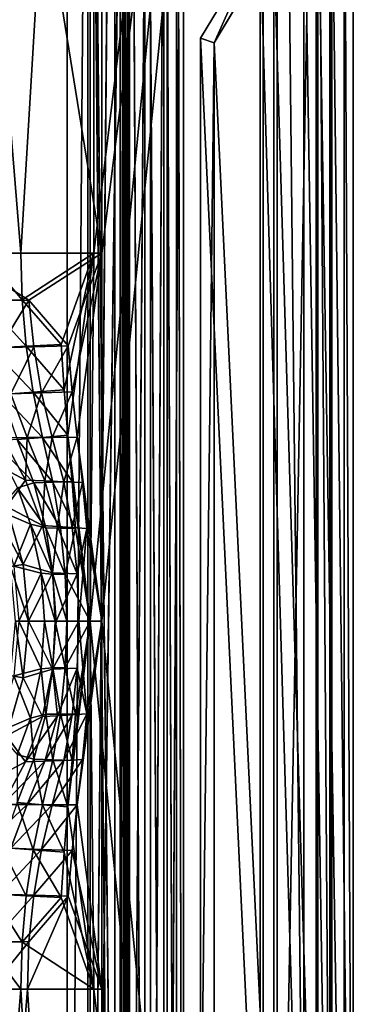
# Model space of a CAD drawing. Header units: metres. Extents: x 0 to 808, y -804 to 0.
# Tile 85 of 116: x 736 to 808, y -485 to -272. Entities that reach past the tile are written whole.
import ezdxf

# ---------------------------------------------------------------- set-up
doc = ezdxf.new("R2010")
doc.units = ezdxf.units.M

msp = doc.modelspace()

# ---------------------------------------------------------------- linework, layer by layer
at = {"layer": 'top012'}
for points in [[(750.772949, -696.056763, 214.358032), (745.772949, -696.056763, 214.358032), (750.772949, -65.05674, 214.358032)], [(745.772949, -696.056763, 214.358032), (745.772949, -65.05674, 214.358032), (750.772949, -65.05674, 214.358032)], [(745.772949, -65.05674, 2014.358032), (745.772949, -696.056763, 2014.358032), (750.772949, -65.05674, 2014.358032)], [(745.772949, -696.056763, 2014.358032), (750.772949, -696.056763, 2014.358032), (750.772949, -65.05674, 2014.358032)], [(745.772949, -65.05674, 214.358032), (745.772949, -696.056763, 214.358032), (745.772949, -65.05674, 2014.358032)], [(745.772949, -696.056763, 214.358032), (745.772949, -696.056763, 2014.358032), (745.772949, -65.05674, 2014.358032)], [(750.772949, -65.05674, 2014.358032), (750.772949, -696.056763, 2014.358032), (750.772949, -65.05674, 214.358032)], [(750.772949, -696.056763, 2014.358032), (750.772949, -696.056763, 214.358032), (750.772949, -65.05674, 214.358032)]]:
    msp.add_3dface(points, dxfattribs=at)
at = {"layer": 'top0123411'}
for points in [[(750.242676, -725.510925, 170.004227), (750.242676, -71.51725, 170.004227), (750.242676, -725.510925, 164.652573)], [(750.242676, -71.51725, 170.004227), (750.242676, -71.51725, 164.652573), (750.242676, -725.510925, 164.652573)], [(750.242676, -725.510925, 164.652573), (750.242676, -71.51725, 164.652573), (757.249268, -725.510925, 164.039597)], [(750.242676, -71.51725, 164.652573), (757.249268, -71.51725, 164.039597), (757.249268, -725.510925, 164.039597)], [(759.271423, -725.510925, 203.959763), (759.271423, -71.51725, 203.959763), (750.242676, -725.510925, 203.959763)], [(759.271423, -71.51725, 203.959763), (750.242676, -71.51725, 203.959763), (750.242676, -725.510925, 203.959763)], [(750.242676, -725.510925, 203.959763), (750.242676, -71.51725, 203.959763), (750.242676, -725.510925, 197.915359)], [(750.242676, -71.51725, 203.959763), (750.242676, -71.51725, 197.915359), (750.242676, -725.510925, 197.915359)], [(750.242676, -725.510925, 197.915359), (750.242676, -71.51725, 197.915359), (756.042664, -725.510925, 192.115219)], [(750.242676, -71.51725, 197.915359), (756.042664, -71.51725, 192.115219), (756.042664, -725.510925, 192.115219)], [(756.042664, -725.510925, 175.804214), (756.042664, -71.51725, 175.804214), (750.242676, -725.510925, 170.004227)], [(756.042664, -71.51725, 175.804214), (750.242676, -71.51725, 170.004227), (750.242676, -725.510925, 170.004227)], [(756.042664, -725.510925, 192.115219), (756.042664, -71.51725, 192.115219), (756.042664, -725.510925, 175.804214)], [(756.042664, -71.51725, 192.115219), (756.042664, -71.51725, 175.804214), (756.042664, -725.510925, 175.804214)], [(757.249268, -71.51725, 164.039597), (757.916382, -71.51725, 163.697403), (757.249268, -725.510925, 164.039597)], [(757.916382, -71.51725, 163.697403), (757.916382, -725.510925, 163.697403), (757.249268, -725.510925, 164.039597)], [(757.916382, -71.51725, 163.697403), (758.160583, -71.51725, 162.98851), (757.916382, -725.510925, 163.697403)], [(758.160583, -71.51725, 162.98851), (758.160583, -725.510925, 162.98851), (757.916382, -725.510925, 163.697403)], [(758.160583, -71.51725, 162.98851), (758.402954, -71.51725, 162.53215), (758.160583, -725.510925, 162.98851)], [(758.402954, -71.51725, 162.53215), (758.402954, -725.510925, 162.53215), (758.160583, -725.510925, 162.98851)], [(758.402954, -71.51725, 162.53215), (758.919678, -71.51725, 162.531174), (758.402954, -725.510925, 162.53215)], [(758.919678, -71.51725, 162.531174), (758.919678, -725.510925, 162.531174), (758.402954, -725.510925, 162.53215)], [(758.919678, -71.51725, 162.531174), (763.742249, -71.51725, 166.266998), (758.919678, -725.510925, 162.531174)], [(763.742249, -71.51725, 166.266998), (763.74292, -725.510925, 166.267654), (758.919678, -725.510925, 162.531174)], [(762.578613, -71.51725, 202.709763), (759.271423, -71.51725, 203.959763), (762.578613, -725.510925, 202.709763)], [(759.271423, -71.51725, 203.959763), (759.271423, -725.510925, 203.959763), (762.578613, -725.510925, 202.709763)], [(766.646606, -71.51725, 198.165421), (762.578613, -71.51725, 202.709763), (766.646545, -725.510925, 198.165527)], [(762.578613, -71.51725, 202.709763), (762.578613, -725.510925, 202.709763), (766.646545, -725.510925, 198.165527)], [(763.742249, -71.51725, 166.266998), (767.363953, -71.51725, 170.874847), (763.74292, -725.510925, 166.267654)], [(767.363953, -71.51725, 170.874847), (767.364319, -725.510925, 170.875488), (763.74292, -725.510925, 166.267654)], [(766.646606, -71.51725, 198.165421), (766.646545, -725.510925, 198.165527), (769.376038, -725.510925, 192.980713)], [(769.376099, -71.51725, 192.980484), (766.646606, -71.51725, 198.165421), (769.376038, -725.510925, 192.980713)], [(767.363953, -71.51725, 170.874847), (770.910461, -71.51725, 181.696823), (767.364319, -725.510925, 170.875488)], [(770.910461, -71.51725, 181.696823), (770.910522, -725.510925, 181.697311), (767.364319, -725.510925, 170.875488)], [(769.376099, -71.51725, 192.980484), (769.376038, -725.510925, 192.980713), (770.910522, -725.510925, 181.697311)], [(770.910461, -71.51725, 181.696823), (769.376099, -71.51725, 192.980484), (770.910522, -725.510925, 181.697311)]]:
    msp.add_3dface(points, dxfattribs=at)
at = {"layer": 'top0123412'}
for points in [[(750.242676, -725.510925, 2029.104248), (750.242676, -76.517227, 2029.104248), (750.242676, -725.510925, 2023.752563)], [(750.242676, -76.517227, 2029.104248), (750.242676, -76.517227, 2023.752563), (750.242676, -725.510925, 2023.752563)], [(756.042664, -725.510925, 2034.904175), (756.042664, -76.517227, 2034.904175), (750.242676, -725.510925, 2029.104248)], [(756.042664, -76.517227, 2034.904175), (750.242676, -76.517227, 2029.104248), (750.242676, -725.510925, 2029.104248)], [(750.242676, -725.510925, 2057.015381), (750.242676, -76.517227, 2057.015381), (756.042664, -725.510925, 2051.215088)], [(750.242676, -76.517227, 2057.015381), (756.042664, -76.517227, 2051.215088), (756.042664, -725.510925, 2051.215088)], [(750.242676, -725.510925, 2063.059814), (750.242676, -76.517227, 2063.059814), (750.242676, -725.510925, 2057.015381)], [(750.242676, -76.517227, 2063.059814), (750.242676, -76.517227, 2057.015381), (750.242676, -725.510925, 2057.015381)], [(759.271423, -725.510925, 2063.059814), (759.271423, -76.517227, 2063.059814), (750.242676, -725.510925, 2063.059814)], [(759.271423, -76.517227, 2063.059814), (750.242676, -76.517227, 2063.059814), (750.242676, -725.510925, 2063.059814)], [(750.242676, -725.510925, 2023.752563), (750.242676, -76.517227, 2023.752563), (757.249268, -725.510925, 2023.139526)], [(750.242676, -76.517227, 2023.752563), (757.249268, -76.517227, 2023.139526), (757.249268, -725.510925, 2023.139526)], [(756.042664, -725.510925, 2051.215088), (756.042664, -76.517227, 2051.215088), (756.042664, -725.510925, 2034.904175)], [(756.042664, -76.517227, 2051.215088), (756.042664, -76.517227, 2034.904175), (756.042664, -725.510925, 2034.904175)], [(757.249268, -76.517227, 2023.139526), (757.916382, -76.517227, 2022.797363), (757.249268, -725.510925, 2023.139526)], [(757.916382, -76.517227, 2022.797363), (757.916382, -725.510925, 2022.797363), (757.249268, -725.510925, 2023.139526)], [(757.916382, -76.517227, 2022.797363), (758.160583, -76.517227, 2022.088501), (757.916382, -725.510925, 2022.797363)], [(758.160583, -76.517227, 2022.088501), (758.160583, -725.510925, 2022.088501), (757.916382, -725.510925, 2022.797363)], [(758.160583, -76.517227, 2022.088501), (758.402954, -76.517227, 2021.63208), (758.160583, -725.510925, 2022.088501)], [(758.402954, -76.517227, 2021.63208), (758.402954, -725.510925, 2021.63208), (758.160583, -725.510925, 2022.088501)], [(758.402954, -76.517227, 2021.63208), (758.919678, -76.517227, 2021.631104), (758.402954, -725.510925, 2021.63208)], [(758.919678, -76.517227, 2021.631104), (758.919678, -725.510925, 2021.631104), (758.402954, -725.510925, 2021.63208)], [(758.919678, -76.517227, 2021.631104), (763.742249, -76.517227, 2025.366943), (758.919678, -725.510925, 2021.631104)], [(763.742249, -76.517227, 2025.366943), (763.74292, -725.510925, 2025.367676), (758.919678, -725.510925, 2021.631104)], [(762.578613, -76.517227, 2061.809814), (759.271423, -76.517227, 2063.059814), (762.578613, -725.510925, 2061.809814)], [(759.271423, -76.517227, 2063.059814), (759.271423, -725.510925, 2063.059814), (762.578613, -725.510925, 2061.809814)], [(766.646606, -76.517227, 2057.265381), (762.578613, -76.517227, 2061.809814), (766.646545, -725.510925, 2057.265625)], [(762.578613, -76.517227, 2061.809814), (762.578613, -725.510925, 2061.809814), (766.646545, -725.510925, 2057.265625)], [(763.742249, -76.517227, 2025.366943), (767.363953, -76.517227, 2029.974854), (763.74292, -725.510925, 2025.367676)], [(767.363953, -76.517227, 2029.974854), (767.364319, -725.510925, 2029.975464), (763.74292, -725.510925, 2025.367676)], [(766.646606, -76.517227, 2057.265381), (766.646545, -725.510925, 2057.265625), (769.376038, -725.510925, 2052.080811)], [(769.376099, -76.517227, 2052.080566), (766.646606, -76.517227, 2057.265381), (769.376038, -725.510925, 2052.080811)], [(767.363953, -76.517227, 2029.974854), (770.910461, -76.517227, 2040.796753), (767.364319, -725.510925, 2029.975464)], [(770.910461, -76.517227, 2040.796753), (770.910522, -725.510925, 2040.797241), (767.364319, -725.510925, 2029.975464)], [(769.376099, -76.517227, 2052.080566), (769.376038, -725.510925, 2052.080811), (770.910522, -725.510925, 2040.797241)], [(770.910461, -76.517227, 2040.796753), (769.376099, -76.517227, 2052.080566), (770.910522, -725.510925, 2040.797241)]]:
    msp.add_3dface(points, dxfattribs=at)
at = {"layer": 'top0123413'}
for points in [[(807.532104, -629.02002, 136), (807.532104, -175.02002, 136), (802.599854, -207.337219, 136)], [(807.532104, -182.468445, 122), (807.532104, -175.02002, 136), (807.532104, -629.02002, 136)], [(807.532104, -182.468445, 122), (807.532104, -621.571594, 122), (805.592468, -207.616852, 120.060364)], [(807.532104, -621.571594, 122), (807.532104, -182.468445, 122), (807.532104, -629.02002, 136)], [(802.599854, -596.70282, 136), (802.599854, -207.337219, 136), (796.849609, -231.608688, 136)], [(805.592468, -207.616852, 120.060364), (805.592468, -596.423157, 120.060364), (799.841919, -232.099579, 114.309822)], [(802.599854, -207.337219, 136), (802.599854, -596.70282, 136), (807.532104, -629.02002, 136)], [(807.532104, -621.571594, 122), (805.592468, -596.423157, 120.060364), (805.592468, -207.616852, 120.060364)], [(796.849609, -572.431335, 136), (796.849609, -231.608688, 136), (787.419556, -254.700348, 136)], [(796.849609, -572.431335, 136), (802.599854, -596.70282, 136), (796.849609, -231.608688, 136)], [(799.841919, -232.099579, 114.309822), (799.841919, -571.94043, 114.309822), (790.372375, -255.502396, 104.840271)], [(805.592468, -596.423157, 120.060364), (799.841919, -571.94043, 114.309822), (799.841919, -232.099579, 114.309822)], [(774.532104, -276.063934), (787.419556, -254.700348), (777.532104, -277.020355)], [(774.532104, -276.063934, 136), (787.419556, -254.700348, 136), (774.532104, -276.063934)], [(787.419556, -254.700348, 136), (787.419556, -254.700348), (774.532104, -276.063934)], [(787.419556, -549.339661, 136), (787.419556, -254.700348, 136), (774.532104, -276.063934, 136)], [(787.419556, -254.700348), (790.423279, -255.40004), (777.532104, -277.020355)], [(787.419556, -549.339661, 136), (796.849609, -572.431335, 136), (787.419556, -254.700348, 136)], [(790.372375, -255.502396, 104.840271), (777.532104, -277.020355, 92), (790.423279, -255.40004)], [(777.532104, -277.020355, 92), (777.532104, -277.020355), (790.423279, -255.40004)], [(790.372375, -255.502396, 104.840271), (790.372375, -548.537659, 104.840271), (777.532104, -277.020355, 92)], [(799.841919, -571.94043, 114.309822), (790.372375, -548.537659, 104.840271), (790.372375, -255.502396, 104.840271)], [(774.532104, -276.063934), (777.532104, -277.020355), (774.532104, -527.976074)], [(774.532104, -527.976074), (774.532104, -527.976074, 136), (774.532104, -276.063934)], [(774.532104, -527.976074, 136), (774.532104, -276.063934, 136), (774.532104, -276.063934)], [(774.532104, -527.976074, 136), (787.419556, -549.339661, 136), (774.532104, -276.063934, 136)], [(777.532104, -277.020355), (777.532104, -527.019653), (774.532104, -527.976074)], [(777.532104, -277.020355), (777.532104, -277.020355, 92), (777.532104, -527.019653)], [(777.532104, -277.020355, 92), (777.532104, -527.019653, 92), (777.532104, -527.019653)], [(790.372375, -548.537659, 104.840271), (777.532104, -527.019653, 92), (777.532104, -277.020355, 92)]]:
    msp.add_3dface(points, dxfattribs=at)
at = {"layer": 'top0123458'}
for points in [[(788.070801, -20.921553, 175), (788.070801, -783.110718, 175), (802.504944, -1.527202, 175)], [(802.504944, -1.527202, 175), (788.070801, -783.110718, 175), (802.504944, -802.505432, 175)], [(802.897644, -187.016327, 130), (802.504944, -1.527202, 175), (802.504944, -802.505432, 175)], [(799.531006, -799.531494, 172), (791.070801, -20.921553, 172), (799.531006, -4.501135, 172)], [(799.531006, -4.501135, 172), (799.897583, -187.016327, 130), (799.531006, -799.531494, 172)], [(788.070801, -783.110718, 163.059708), (788.070801, -20.921553, 163.059708), (750.742554, -402.016144, 163.059708)], [(750.742554, -402.016144, 163.059708), (788.070801, -20.921553, 163.059708), (751.527832, -322.483398, 163.059708)], [(788.070801, -20.921553, 163.059708), (751.527832, -59.346291, 163.059708), (751.527832, -322.483398, 163.059708)], [(791.070801, -783.110718, 160.059708), (753.259888, -402.016144, 160.059708), (791.070801, -20.921553, 160.059708)], [(753.259888, -402.016144, 160.059708), (753.259888, -322.483398, 160.059708), (791.070801, -20.921553, 160.059708)], [(791.070801, -20.921553, 160.059708), (753.259888, -322.483398, 160.059708), (753.259888, -61.043209, 160.059708)], [(788.070801, -783.110718, 175), (788.070801, -20.921553, 175), (788.070801, -783.110718, 163.059708)], [(788.070801, -20.921553, 175), (788.070801, -20.921553, 163.059708), (788.070801, -783.110718, 163.059708)], [(791.070801, -783.110718, 172), (791.070801, -20.921553, 172), (799.531006, -799.531494, 172)], [(791.070801, -783.110718, 160.059708), (791.070801, -20.921553, 160.059708), (791.070801, -783.110718, 172)], [(791.070801, -20.921553, 160.059708), (791.070801, -20.921553, 172), (791.070801, -783.110718, 172)], [(751.527832, -59.346291, 163.059708), (719.43042, -122.238869, 107.465355), (735.750671, -322.483398, 135.73291)], [(751.527832, -322.483398, 163.059708), (751.527832, -59.346291, 163.059708), (735.750671, -322.483398, 135.73291)], [(753.259888, -61.043209, 160.059708), (753.259888, -322.483398, 160.059708), (721.144897, -123.970207, 104.434975)], [(735.750671, -322.483398, 135.73291), (719.43042, -122.238869, 107.465355), (727.591248, -322.483398, 121.600327)], [(753.259888, -322.483398, 160.059708), (721.144897, -322.483398, 104.434975), (721.144897, -123.970207, 104.434975)], [(799.897583, -187.016327, 130), (799.897583, -617.016296, 130), (799.531006, -799.531494, 172)], [(802.897644, -187.016327, 130), (802.897644, -617.016296, 130), (799.897583, -187.016327, 130)], [(802.897644, -617.016296, 130), (799.897583, -617.016296, 130), (799.897583, -187.016327, 130)], [(802.897644, -617.016296, 130), (802.897644, -187.016327, 130), (802.504944, -802.505432, 175)], [(729.661865, -332.799011, 118.332138), (721.144897, -322.483398, 104.434975), (737.544922, -332.665222, 132.241364)], [(721.144897, -322.483398, 104.434975), (753.259888, -322.483398, 160.059708), (737.544922, -332.665222, 132.241364)], [(735.750671, -322.483398, 135.73291), (727.591248, -322.483398, 121.600327), (736.053589, -332.589172, 135.707764)], [(727.591248, -322.483398, 121.600327), (728.036072, -332.796265, 121.56823), (736.053589, -332.589172, 135.707764)], [(735.750671, -322.483398, 135.73291), (736.053589, -332.589172, 135.707764), (751.527832, -322.483398, 163.059708)], [(736.053589, -332.589172, 135.707764), (744.484985, -342.23703, 149.764236), (751.527832, -322.483398, 163.059708)], [(737.544922, -332.665222, 132.241364), (753.259888, -322.483398, 160.059708), (745.983521, -342.524597, 146.140884)], [(751.527832, -322.483398, 163.059708), (744.484985, -342.23703, 149.764236), (745.12915, -352.061157, 149.624878)], [(745.12915, -352.061157, 149.624878), (745.950928, -361.858124, 149.417557), (751.527832, -322.483398, 163.059708)], [(751.527832, -322.483398, 163.059708), (745.950928, -361.858124, 149.417557), (750.742554, -402.016144, 163.059708)], [(753.259888, -322.483398, 160.059708), (746.843445, -352.444183, 146.12587), (745.983521, -342.524597, 146.140884)], [(746.843445, -352.444183, 146.12587), (753.259888, -322.483398, 160.059708), (747.94989, -362.272614, 146.106552)], [(753.259888, -322.483398, 160.059708), (753.259888, -402.016144, 160.059708), (747.94989, -362.272614, 146.106552)], [(736.053589, -332.589172, 135.707764), (728.036072, -332.796265, 121.56823), (736.95105, -342.632233, 135.625443)], [(728.036072, -332.796265, 121.56823), (729.395264, -343.030823, 121.466187), (736.95105, -342.632233, 135.625443)], [(729.661865, -332.799011, 118.332138), (737.544922, -332.665222, 132.241364), (731.149902, -342.990112, 118.306168)], [(737.544922, -332.665222, 132.241364), (738.566711, -342.757355, 132.223526), (731.149902, -342.990112, 118.306168)], [(736.053589, -332.589172, 135.707764), (736.95105, -342.632233, 135.625443), (744.484985, -342.23703, 149.764236)], [(738.566711, -342.757355, 132.223526), (737.544922, -332.665222, 132.241364), (745.983521, -342.524597, 146.140884)], [(744.484985, -342.23703, 149.764236), (736.95105, -342.632233, 135.625443), (745.12915, -352.061157, 149.624878)], [(740.250122, -352.6716, 132.194138), (738.566711, -342.757355, 132.223526), (745.983521, -342.524597, 146.140884)], [(745.983521, -342.524597, 146.140884), (746.843445, -352.444183, 146.12587), (740.250122, -352.6716, 132.194138)], [(736.95105, -342.632233, 135.625443), (729.395264, -343.030823, 121.466187), (738.423767, -352.561676, 135.471313)], [(738.423767, -352.561676, 135.471313), (729.395264, -343.030823, 121.466187), (731.701721, -353.069397, 121.281761)], [(731.149902, -342.990112, 118.306168), (738.566711, -342.757355, 132.223526), (733.656799, -352.899017, 118.262405)], [(733.656799, -352.899017, 118.262405), (738.566711, -342.757355, 132.223526), (740.250122, -352.6716, 132.194138)], [(745.12915, -352.061157, 149.624878), (736.95105, -342.632233, 135.625443), (738.423767, -352.561676, 135.471313)], [(740.450806, -362.324066, 135.222885), (738.423767, -352.561676, 135.471313), (731.701721, -353.069397, 121.281761)], [(734.984863, -362.789215, 120.99691), (740.450806, -362.324066, 135.222885), (731.701721, -353.069397, 121.281761)], [(737.182373, -362.373077, 118.200867), (731.872375, -362.395905, 104.247726), (733.656799, -352.899017, 118.262405)], [(737.182373, -362.373077, 118.200867), (733.656799, -352.899017, 118.262405), (740.250122, -352.6716, 132.194138)], [(740.250122, -352.6716, 132.194138), (742.566162, -362.322845, 132.153717), (737.182373, -362.373077, 118.200867)], [(745.950928, -361.858124, 149.417557), (745.12915, -352.061157, 149.624878), (738.423767, -352.561676, 135.471313)], [(740.450806, -362.324066, 135.222885), (745.950928, -361.858124, 149.417557), (738.423767, -352.561676, 135.471313)], [(746.843445, -352.444183, 146.12587), (742.566162, -362.322845, 132.153717), (740.250122, -352.6716, 132.194138)], [(747.94989, -362.272614, 146.106552), (742.566162, -362.322845, 132.153717), (746.843445, -352.444183, 146.12587)], [(727.299683, -366.514282, 104.327538), (731.872375, -362.395905, 104.247726), (736.815369, -371.596954, 104.161446)], [(734.984863, -362.789215, 120.99691), (729.805176, -363.121643, 107.284264), (738.585815, -372.161438, 120.708214)], [(729.805176, -363.121643, 107.284264), (735.033752, -373.214691, 107.193001), (738.585815, -372.161438, 120.708214)], [(737.182373, -362.373077, 118.200867), (736.815369, -371.596954, 104.161446), (731.872375, -362.395905, 104.247726)], [(742.690613, -372.018738, 134.930771), (740.450806, -362.324066, 135.222885), (734.984863, -362.789215, 120.99691)], [(738.585815, -372.161438, 120.708214), (742.690613, -372.018738, 134.930771), (734.984863, -362.789215, 120.99691)], [(740.970276, -371.71225, 118.13475), (736.815369, -371.596954, 104.161446), (737.182373, -362.373077, 118.200867)], [(742.566162, -362.322845, 132.153717), (740.970276, -371.71225, 118.13475), (737.182373, -362.373077, 118.200867)], [(746.849792, -371.856659, 149.166565), (745.950928, -361.858124, 149.417557), (740.450806, -362.324066, 135.222885)], [(742.690613, -372.018738, 134.930771), (746.849792, -371.856659, 149.166565), (740.450806, -362.324066, 135.222885)], [(745.037598, -371.894165, 132.110565), (740.970276, -371.71225, 118.13475), (742.566162, -362.322845, 132.153717)], [(747.94989, -362.272614, 146.106552), (745.037598, -371.894165, 132.110565), (742.566162, -362.322845, 132.153717)], [(749.10498, -372.07605, 146.086395), (745.037598, -371.894165, 132.110565), (747.94989, -362.272614, 146.106552)], [(745.950928, -361.858124, 149.417557), (746.849792, -371.856659, 149.166565), (750.742554, -402.016144, 163.059708)], [(753.259888, -402.016144, 160.059708), (749.10498, -372.07605, 146.086395), (747.94989, -362.272614, 146.106552)], [(727.299683, -366.514282, 104.327538), (736.815369, -371.596954, 104.161446), (732.700317, -377.245148, 104.233269)], [(736.815369, -371.596954, 104.161446), (740.439575, -381.391022, 104.098183), (732.700317, -377.245148, 104.233269)], [(738.585815, -372.161438, 120.708214), (735.033752, -373.214691, 107.193001), (741.16925, -381.880341, 120.504906)], [(740.439575, -381.391022, 104.098183), (736.815369, -371.596954, 104.161446), (740.970276, -371.71225, 118.13475)], [(744.356384, -381.903748, 134.726181), (742.690613, -372.018738, 134.930771), (738.585815, -372.161438, 120.708214)], [(741.16925, -381.880341, 120.504906), (744.356384, -381.903748, 134.726181), (738.585815, -372.161438, 120.708214)], [(740.439575, -381.391022, 104.098183), (740.970276, -371.71225, 118.13475), (743.694336, -381.542847, 118.087204)], [(743.694336, -381.542847, 118.087204), (740.970276, -371.71225, 118.13475), (745.037598, -371.894165, 132.110565)], [(746.849792, -371.856659, 149.166565), (742.690613, -372.018738, 134.930771), (747.577942, -381.907532, 148.971863)], [(747.577942, -381.907532, 148.971863), (742.690613, -372.018738, 134.930771), (744.356384, -381.903748, 134.726181)], [(743.694336, -381.542847, 118.087204), (745.037598, -371.894165, 132.110565), (746.849731, -381.761993, 132.078949)], [(746.849731, -381.761993, 132.078949), (745.037598, -371.894165, 132.110565), (749.10498, -372.07605, 146.086395)], [(749.10498, -372.07605, 146.086395), (750.005127, -381.98114, 146.070679), (746.849731, -381.761993, 132.078949)], [(750.742554, -402.016144, 163.059708), (746.849792, -371.856659, 149.166565), (747.577942, -381.907532, 148.971863)], [(750.005127, -381.98114, 146.070679), (749.10498, -372.07605, 146.086395), (753.259888, -402.016144, 160.059708)], [(737.859619, -381.059204, 107.143669), (735.033752, -373.214691, 107.193001), (730.763306, -378.032806, 107.26754)], [(735.033752, -373.214691, 107.193001), (737.859619, -381.059204, 107.143669), (741.16925, -381.880341, 120.504906)], [(730.121948, -378.213257, 96.638863), (732.700317, -377.245148, 104.233269), (736.301025, -389.770264, 104.170425)], [(733.581909, -390.24884, 96.578468), (730.121948, -378.213257, 96.638863), (736.301025, -389.770264, 104.170425)], [(734.249512, -390.159637, 107.206688), (737.859619, -381.059204, 107.143669), (730.763306, -378.032806, 107.26754)], [(732.700317, -377.245148, 104.233269), (740.439575, -381.391022, 104.098183), (736.301025, -389.770264, 104.170425)], [(740.158325, -391.691528, 107.103546), (737.859619, -381.059204, 107.143669), (734.249512, -390.159637, 107.206688)], [(740.439575, -381.391022, 104.098183), (742.643616, -391.59906, 104.059708), (736.301025, -389.770264, 104.170425)], [(741.16925, -381.880341, 120.504906), (737.859619, -381.059204, 107.143669), (742.705078, -391.882507, 120.382675)], [(737.859619, -381.059204, 107.143669), (740.158325, -391.691528, 107.103546), (742.705078, -391.882507, 120.382675)], [(742.643616, -391.59906, 104.059708), (740.439575, -381.391022, 104.098183), (743.694336, -381.542847, 118.087204)], [(742.705078, -391.882507, 120.382675), (745.375671, -391.9245, 134.609955), (741.16925, -381.880341, 120.504906)], [(745.375671, -391.9245, 134.609955), (744.356384, -381.903748, 134.726181), (741.16925, -381.880341, 120.504906)], [(742.643616, -391.59906, 104.059708), (743.694336, -381.542847, 118.087204), (747.951782, -391.836792, 132.059708)], [(747.951782, -391.836792, 132.059708), (743.694336, -381.542847, 118.087204), (746.849731, -381.761993, 132.078949)], [(745.375671, -391.9245, 134.609955), (747.577942, -381.907532, 148.971863), (744.356384, -381.903748, 134.726181)], [(750.742554, -402.016144, 163.059708), (747.577942, -381.907532, 148.971863), (745.375671, -391.9245, 134.609955)], [(750.005127, -381.98114, 146.070679), (747.951782, -391.836792, 132.059708), (746.849731, -381.761993, 132.078949)], [(747.951782, -391.836792, 132.059708), (750.005127, -381.98114, 146.070679), (748.321594, -402.016144, 132.053253)], [(748.321594, -402.016144, 132.053253), (750.005127, -381.98114, 146.070679), (753.259888, -402.016144, 160.059708)], [(733.581909, -390.24884, 96.578468), (736.301025, -389.770264, 104.170425), (737.424377, -402.016144, 104.15081)], [(734.661438, -402.016144, 96.559624), (733.581909, -390.24884, 96.578468), (737.424377, -402.016144, 104.15081)], [(735.337219, -402.016144, 107.187698), (740.158325, -391.691528, 107.103546), (734.249512, -390.159637, 107.206688)], [(736.301025, -389.770264, 104.170425), (742.643616, -391.59906, 104.059708), (737.424377, -402.016144, 104.15081)], [(740.873779, -402.016144, 107.091057), (740.158325, -391.691528, 107.103546), (735.337219, -402.016144, 107.187698)], [(742.643616, -391.59906, 104.059708), (743.383301, -402.016144, 104.046799), (737.424377, -402.016144, 104.15081)], [(742.705078, -391.882507, 120.382675), (740.158325, -391.691528, 107.103546), (743.210327, -402.016144, 120.342422)], [(740.158325, -391.691528, 107.103546), (740.873779, -402.016144, 107.091057), (743.210327, -402.016144, 120.342422)], [(743.383301, -402.016144, 104.046799), (742.643616, -391.59906, 104.059708), (747.951782, -391.836792, 132.059708)], [(743.210327, -402.016144, 120.342422), (745.719727, -402.016144, 134.573669), (742.705078, -391.882507, 120.382675)], [(745.719727, -402.016144, 134.573669), (745.375671, -391.9245, 134.609955), (742.705078, -391.882507, 120.382675)], [(743.383301, -402.016144, 104.046799), (747.951782, -391.836792, 132.059708), (748.321594, -402.016144, 132.053253)], [(745.719727, -402.016144, 134.573669), (750.742554, -402.016144, 163.059708), (745.375671, -391.9245, 134.609955)], [(736.301025, -414.262024, 104.170425), (733.581909, -413.783447, 96.578468), (734.661438, -402.016144, 96.559624)], [(734.249512, -413.87265, 107.206688), (740.158325, -412.34082, 107.103546), (735.337219, -402.016144, 107.187698)], [(737.424377, -402.016144, 104.15081), (736.301025, -414.262024, 104.170425), (734.661438, -402.016144, 96.559624)], [(740.158325, -412.34082, 107.103546), (740.873779, -402.016144, 107.091057), (735.337219, -402.016144, 107.187698)], [(737.424377, -402.016144, 104.15081), (742.643616, -412.433228, 104.059708), (736.301025, -414.262024, 104.170425)], [(743.383301, -402.016144, 104.046799), (742.643616, -412.433228, 104.059708), (737.424377, -402.016144, 104.15081)], [(740.873779, -402.016144, 107.091057), (740.158325, -412.34082, 107.103546), (742.705078, -412.14975, 120.382675)], [(743.210327, -402.016144, 120.342422), (740.873779, -402.016144, 107.091057), (742.705078, -412.14975, 120.382675)], [(743.383301, -402.016144, 104.046799), (748.321594, -402.016144, 132.053253), (742.643616, -412.433228, 104.059708)], [(748.321594, -402.016144, 132.053253), (747.951782, -412.195496, 132.059708), (742.643616, -412.433228, 104.059708)], [(742.705078, -412.14975, 120.382675), (745.375671, -412.107758, 134.609955), (743.210327, -402.016144, 120.342422)], [(745.375671, -412.107758, 134.609955), (745.719727, -402.016144, 134.573669), (743.210327, -402.016144, 120.342422)], [(747.577942, -422.124756, 148.971863), (750.742554, -402.016144, 163.059708), (745.375671, -412.107758, 134.609955)], [(750.742554, -402.016144, 163.059708), (745.719727, -402.016144, 134.573669), (745.375671, -412.107758, 134.609955)], [(746.849792, -432.175629, 149.166565), (745.950928, -442.174164, 149.417557), (750.742554, -402.016144, 163.059708)], [(750.742554, -402.016144, 163.059708), (745.950928, -442.174164, 149.417557), (751.527832, -481.548889, 163.059708)], [(747.577942, -422.124756, 148.971863), (746.849792, -432.175629, 149.166565), (750.742554, -402.016144, 163.059708)], [(753.259888, -402.016144, 160.059708), (747.94989, -441.759674, 146.106552), (749.10498, -431.956238, 146.086395)], [(753.259888, -402.016144, 160.059708), (753.259888, -481.548889, 160.059708), (747.94989, -441.759674, 146.106552)], [(747.951782, -412.195496, 132.059708), (748.321594, -402.016144, 132.053253), (750.005127, -422.051147, 146.070679)], [(748.321594, -402.016144, 132.053253), (753.259888, -402.016144, 160.059708), (750.005127, -422.051147, 146.070679)], [(750.005127, -422.051147, 146.070679), (753.259888, -402.016144, 160.059708), (749.10498, -431.956238, 146.086395)], [(751.527832, -481.548889, 163.059708), (788.070801, -783.110718, 163.059708), (750.742554, -402.016144, 163.059708)], [(753.259888, -481.548889, 160.059708), (753.259888, -402.016144, 160.059708), (791.070801, -783.110718, 160.059708)], [(737.859009, -422.975098, 107.143684), (740.158325, -412.34082, 107.103546), (734.249512, -413.87265, 107.206688)], [(742.643616, -412.433228, 104.059708), (740.439575, -422.641235, 104.098183), (736.301025, -414.262024, 104.170425)], [(740.158325, -412.34082, 107.103546), (737.859009, -422.975098, 107.143684), (741.16925, -422.151947, 120.504906)], [(742.705078, -412.14975, 120.382675), (740.158325, -412.34082, 107.103546), (741.16925, -422.151947, 120.504906)], [(743.694336, -422.489441, 118.087204), (740.439575, -422.641235, 104.098183), (742.643616, -412.433228, 104.059708)], [(741.16925, -422.151947, 120.504906), (744.356384, -422.12854, 134.726181), (742.705078, -412.14975, 120.382675)], [(742.643616, -412.433228, 104.059708), (747.951782, -412.195496, 132.059708), (743.694336, -422.489441, 118.087204)], [(744.356384, -422.12854, 134.726181), (745.375671, -412.107758, 134.609955), (742.705078, -412.14975, 120.382675)], [(747.951782, -412.195496, 132.059708), (746.849731, -422.270294, 132.078949), (743.694336, -422.489441, 118.087204)], [(745.375671, -412.107758, 134.609955), (744.356384, -422.12854, 134.726181), (747.577942, -422.124756, 148.971863)], [(746.849731, -422.270294, 132.078949), (747.951782, -412.195496, 132.059708), (750.005127, -422.051147, 146.070679)], [(730.763306, -425.999451, 107.26754), (737.859009, -422.975098, 107.143684), (734.249512, -413.87265, 107.206688)], [(736.301025, -414.262024, 104.170425), (732.700317, -426.787109, 104.233269), (733.581909, -413.783447, 96.578468)], [(736.301025, -414.262024, 104.170425), (740.439575, -422.641235, 104.098183), (732.700317, -426.787109, 104.233269)], [(735.027893, -430.83139, 107.1931), (737.859009, -422.975098, 107.143684), (730.763306, -425.999451, 107.26754)], [(740.439575, -422.641235, 104.098183), (736.815369, -432.435333, 104.161446), (732.700317, -426.787109, 104.233269)], [(737.859009, -422.975098, 107.143684), (735.027893, -430.83139, 107.1931), (738.585815, -431.87085, 120.708214)], [(740.970276, -432.320038, 118.13475), (736.815369, -432.435333, 104.161446), (743.694336, -422.489441, 118.087204)], [(736.815369, -432.435333, 104.161446), (740.439575, -422.641235, 104.098183), (743.694336, -422.489441, 118.087204)], [(741.16925, -422.151947, 120.504906), (737.859009, -422.975098, 107.143684), (738.585815, -431.87085, 120.708214)], [(738.585815, -431.87085, 120.708214), (742.690613, -432.013519, 134.930771), (741.16925, -422.151947, 120.504906)], [(743.694336, -422.489441, 118.087204), (746.849731, -422.270294, 132.078949), (740.970276, -432.320038, 118.13475)], [(746.849731, -422.270294, 132.078949), (745.037598, -432.138123, 132.110565), (740.970276, -432.320038, 118.13475)], [(742.690613, -432.013519, 134.930771), (744.356384, -422.12854, 134.726181), (741.16925, -422.151947, 120.504906)], [(742.690613, -432.013519, 134.930771), (746.849792, -432.175629, 149.166565), (744.356384, -422.12854, 134.726181)], [(744.356384, -422.12854, 134.726181), (746.849792, -432.175629, 149.166565), (747.577942, -422.124756, 148.971863)], [(750.005127, -422.051147, 146.070679), (749.10498, -431.956238, 146.086395), (745.037598, -432.138123, 132.110565)], [(745.037598, -432.138123, 132.110565), (746.849731, -422.270294, 132.078949), (750.005127, -422.051147, 146.070679)], [(732.700317, -426.787109, 104.233269), (736.815369, -432.435333, 104.161446), (727.299683, -437.518005, 104.327538)], [(738.585815, -431.87085, 120.708214), (735.027893, -430.83139, 107.1931), (734.984863, -441.243042, 120.99691)], [(734.984863, -441.243042, 120.99691), (740.450806, -441.708221, 135.222885), (738.585815, -431.87085, 120.708214)], [(740.450806, -441.708221, 135.222885), (742.690613, -432.013519, 134.930771), (738.585815, -431.87085, 120.708214)], [(749.10498, -431.956238, 146.086395), (747.94989, -441.759674, 146.106552), (742.566162, -441.709442, 132.153717)], [(749.10498, -431.956238, 146.086395), (742.566162, -441.709442, 132.153717), (745.037598, -432.138123, 132.110565)], [(736.815369, -432.435333, 104.161446), (731.872375, -441.636383, 104.247726), (727.299683, -437.518005, 104.327538)], [(737.182373, -441.65921, 118.200867), (731.872375, -441.636383, 104.247726), (740.970276, -432.320038, 118.13475)], [(731.872375, -441.636383, 104.247726), (736.815369, -432.435333, 104.161446), (740.970276, -432.320038, 118.13475)], [(740.970276, -432.320038, 118.13475), (745.037598, -432.138123, 132.110565), (737.182373, -441.65921, 118.200867)], [(745.037598, -432.138123, 132.110565), (742.566162, -441.709442, 132.153717), (737.182373, -441.65921, 118.200867)], [(740.450806, -441.708221, 135.222885), (745.950928, -442.174164, 149.417557), (742.690613, -432.013519, 134.930771)], [(745.950928, -442.174164, 149.417557), (746.849792, -432.175629, 149.166565), (742.690613, -432.013519, 134.930771)], [(737.182373, -441.65921, 118.200867), (727.240356, -450.997284, 104.328575), (731.872375, -441.636383, 104.247726)], [(733.656799, -451.13327, 118.262405), (727.240356, -450.997284, 104.328575), (737.182373, -441.65921, 118.200867)], [(731.701721, -450.962891, 121.281761), (738.423767, -451.470612, 135.471313), (734.984863, -441.243042, 120.99691)], [(742.566162, -441.709442, 132.153717), (733.656799, -451.13327, 118.262405), (737.182373, -441.65921, 118.200867)], [(740.250122, -451.360687, 132.194138), (733.656799, -451.13327, 118.262405), (742.566162, -441.709442, 132.153717)], [(738.423767, -451.470612, 135.471313), (740.450806, -441.708221, 135.222885), (734.984863, -441.243042, 120.99691)], [(738.423767, -451.470612, 135.471313), (745.12915, -451.9711, 149.624878), (740.450806, -441.708221, 135.222885)], [(747.94989, -441.759674, 146.106552), (740.250122, -451.360687, 132.194138), (742.566162, -441.709442, 132.153717)], [(746.843445, -451.588104, 146.12587), (740.250122, -451.360687, 132.194138), (747.94989, -441.759674, 146.106552)], [(745.12915, -451.9711, 149.624878), (745.950928, -442.174164, 149.417557), (740.450806, -441.708221, 135.222885)], [(745.950928, -442.174164, 149.417557), (745.12915, -451.9711, 149.624878), (751.527832, -481.548889, 163.059708)], [(753.259888, -481.548889, 160.059708), (746.843445, -451.588104, 146.12587), (747.94989, -441.759674, 146.106552)], [(729.395264, -461.001434, 121.466187), (736.95105, -461.400055, 135.625443), (731.701721, -450.962891, 121.281761)], [(731.149902, -461.042175, 118.306168), (733.656799, -451.13327, 118.262405), (740.250122, -451.360687, 132.194138)], [(736.95105, -461.400055, 135.625443), (738.423767, -451.470612, 135.471313), (731.701721, -450.962891, 121.281761)], [(731.149902, -461.042175, 118.306168), (740.250122, -451.360687, 132.194138), (738.566711, -461.274933, 132.223526)], [(744.484985, -461.795258, 149.764236), (738.423767, -451.470612, 135.471313), (736.95105, -461.400055, 135.625443)], [(745.12915, -451.9711, 149.624878), (738.423767, -451.470612, 135.471313), (744.484985, -461.795258, 149.764236)], [(738.566711, -461.274933, 132.223526), (740.250122, -451.360687, 132.194138), (746.843445, -451.588104, 146.12587)], [(745.983521, -461.50769, 146.140884), (738.566711, -461.274933, 132.223526), (746.843445, -451.588104, 146.12587)], [(751.527832, -481.548889, 163.059708), (745.12915, -451.9711, 149.624878), (744.484985, -461.795258, 149.764236)], [(745.983521, -461.50769, 146.140884), (746.843445, -451.588104, 146.12587), (753.259888, -481.548889, 160.059708)], [(728.036072, -471.236023, 121.56823), (736.053589, -471.443115, 135.707764), (729.395264, -461.001434, 121.466187)], [(736.053589, -471.443115, 135.707764), (736.95105, -461.400055, 135.625443), (729.395264, -461.001434, 121.466187)], [(729.661865, -471.233276, 118.332138), (731.149902, -461.042175, 118.306168), (738.566711, -461.274933, 132.223526)], [(737.544922, -471.367035, 132.241364), (729.661865, -471.233276, 118.332138), (738.566711, -461.274933, 132.223526)], [(736.053589, -471.443115, 135.707764), (744.484985, -461.795258, 149.764236), (736.95105, -461.400055, 135.625443)], [(751.527832, -481.548889, 163.059708), (744.484985, -461.795258, 149.764236), (736.053589, -471.443115, 135.707764)], [(737.544922, -471.367035, 132.241364), (745.983521, -461.50769, 146.140884), (737.202393, -481.548889, 132.24733)], [(737.202393, -481.548889, 132.24733), (745.983521, -461.50769, 146.140884), (753.259888, -481.548889, 160.059708)], [(745.983521, -461.50769, 146.140884), (737.544922, -471.367035, 132.241364), (738.566711, -461.274933, 132.223526)], [(727.591248, -481.548889, 121.600327), (735.750671, -481.548889, 135.73291), (728.036072, -471.236023, 121.56823)], [(735.750671, -481.548889, 135.73291), (736.053589, -471.443115, 135.707764), (728.036072, -471.236023, 121.56823)], [(729.661865, -471.233276, 118.332138), (737.544922, -471.367035, 132.241364), (729.17334, -481.548889, 118.340668)], [(729.17334, -481.548889, 118.340668), (737.544922, -471.367035, 132.241364), (737.202393, -481.548889, 132.24733)], [(735.750671, -481.548889, 135.73291), (751.527832, -481.548889, 163.059708), (736.053589, -471.443115, 135.707764)], [(735.750671, -481.548889, 135.73291), (719.43042, -681.794006, 107.465355), (751.527832, -744.686584, 163.059708)], [(735.750671, -481.548889, 135.73291), (727.591248, -481.548889, 121.600327), (719.43042, -681.794006, 107.465355)], [(753.259888, -742.989685, 160.059708), (721.144897, -680.062683, 104.434975), (737.202393, -481.548889, 132.24733)], [(737.202393, -481.548889, 132.24733), (721.144897, -680.062683, 104.434975), (729.17334, -481.548889, 118.340668)], [(751.527832, -481.548889, 163.059708), (735.750671, -481.548889, 135.73291), (751.527832, -744.686584, 163.059708)], [(753.259888, -481.548889, 160.059708), (753.259888, -742.989685, 160.059708), (737.202393, -481.548889, 132.24733)], [(788.070801, -783.110718, 163.059708), (751.527832, -481.548889, 163.059708), (751.527832, -744.686584, 163.059708)], [(753.259888, -742.989685, 160.059708), (753.259888, -481.548889, 160.059708), (791.070801, -783.110718, 160.059708)]]:
    msp.add_3dface(points, dxfattribs=at)

doc.saveas('drawing.dxf')
